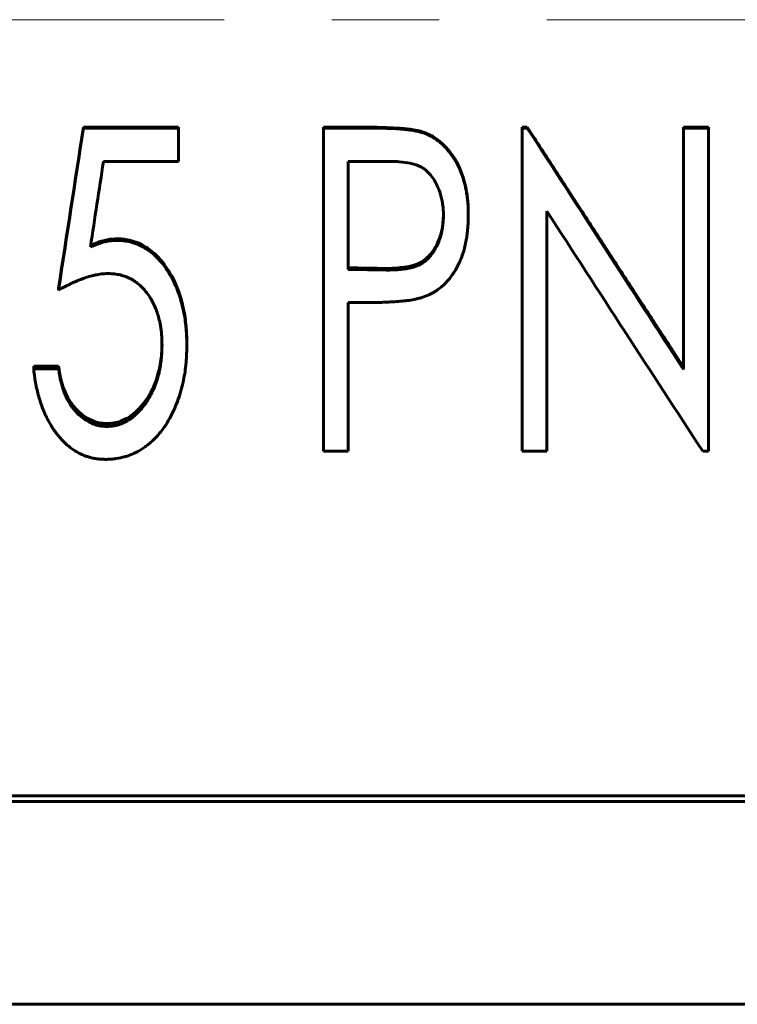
# Model space of a CAD drawing. Header units: millimetres. Extents: x 0 to 420, y 0 to 297.
# Tile 7 of 19: x 117 to 127, y 160 to 174. Entities that reach past the tile are written whole.
import ezdxf

# ---------------------------------------------------------------- set-up
doc = ezdxf.new("R2010")
doc.units = ezdxf.units.MM
doc.linetypes.add('K5LT_AXLED', pattern=[12, 7.5, -1.5, 1.5, -1.5])
doc.linetypes.add('K5LT_BASIC', pattern=[0])
doc.layers.add('Системный слой (1)', color=7, linetype='Continuous', true_color=0x6c6c6c)

# ---------------------------------------------------------------- blocks, each defined once
blk = doc.blocks.new('U8')
at = {"layer": 'Системный слой (1)', "color": 150, "linetype": 'K5LT_BASIC', "lineweight": 60, "true_color": 0x0080ff}
for p, q in [((122.986, 170.702), (122.987, 170.71)), ((122.987, 170.71), (122.989, 170.726)), ((122.989, 170.726), (122.992, 170.76)), ((122.992, 170.76), (122.993, 170.773)), ((122.993, 170.775), (122.994, 170.777)), ((122.993, 170.774), (122.993, 170.775)), ((122.993, 170.773), (122.993, 170.774)), ((122.993, 170.773), (122.993, 170.773)), ((122.993, 170.773), (122.993, 170.773)), ((122.993, 170.773), (122.993, 170.773)), ((122.994, 170.794), (122.995, 170.822)), ((122.994, 170.782), (122.994, 170.794)), ((122.994, 170.777), (122.994, 170.782)), ((122.995, 170.822), (122.996, 170.842)), ((122.954, 170.555), (122.959, 170.57)), ((122.959, 170.57), (122.967, 170.602)), ((122.967, 170.602), (122.981, 170.667)), ((122.981, 170.667), (122.985, 170.694)), ((122.985, 170.696), (122.986, 170.698)), ((122.985, 170.695), (122.985, 170.696)), ((122.985, 170.694), (122.985, 170.695)), ((122.985, 170.694), (122.985, 170.694)), ((122.985, 170.694), (122.985, 170.694)), ((122.986, 170.698), (122.986, 170.702)), ((122.902, 170.422), (122.915, 170.45)), ((122.915, 170.45), (122.939, 170.507)), ((122.939, 170.507), (122.95, 170.54)), ((122.95, 170.541), (122.951, 170.543)), ((122.95, 170.54), (122.95, 170.541)), ((122.95, 170.54), (122.95, 170.54)), ((122.95, 170.54), (122.95, 170.54)), ((122.95, 170.54), (122.95, 170.54)), ((122.951, 170.543), (122.952, 170.547)), ((122.952, 170.547), (122.954, 170.555)), ((122.813, 170.286), (122.831, 170.308)), ((122.831, 170.308), (122.865, 170.356)), ((122.865, 170.356), (122.887, 170.394)), ((122.887, 170.395), (122.888, 170.396)), ((122.887, 170.394), (122.887, 170.395)), ((122.887, 170.395), (122.887, 170.395)), ((122.887, 170.394), (122.887, 170.394)), ((122.888, 170.396), (122.889, 170.398)), ((122.889, 170.398), (122.891, 170.401)), ((122.891, 170.401), (122.894, 170.408)), ((122.894, 170.408), (122.902, 170.422)), ((122.638, 170.156), (122.669, 170.17)), ((122.669, 170.17), (122.669, 170.171)), ((122.669, 170.171), (122.67, 170.171)), ((122.669, 170.17), (122.669, 170.17)), ((122.669, 170.17), (122.669, 170.17)), ((122.67, 170.171), (122.672, 170.172)), ((122.672, 170.172), (122.675, 170.174)), ((122.675, 170.174), (122.681, 170.177)), ((122.681, 170.177), (122.693, 170.184)), ((122.693, 170.184), (122.717, 170.199)), ((122.717, 170.199), (122.761, 170.234)), ((122.761, 170.234), (122.795, 170.266)), ((122.795, 170.266), (122.796, 170.267)), ((122.795, 170.266), (122.795, 170.266)), ((122.795, 170.266), (122.795, 170.266)), ((122.795, 170.266), (122.795, 170.266)), ((122.796, 170.267), (122.797, 170.268)), ((122.797, 170.268), (122.799, 170.271)), ((122.799, 170.271), (122.804, 170.276)), ((122.804, 170.276), (122.813, 170.286)), ((122.202, 170.092), (122.361, 170.098)), ((122.361, 170.098), (122.361, 170.098)), ((122.361, 170.098), (122.361, 170.098)), ((122.361, 170.098), (122.362, 170.098)), ((122.362, 170.098), (122.362, 170.098)), ((122.362, 170.098), (122.364, 170.098)), ((122.364, 170.098), (122.366, 170.099)), ((122.366, 170.099), (122.372, 170.099)), ((122.372, 170.099), (122.383, 170.1)), ((122.383, 170.1), (122.404, 170.102)), ((122.404, 170.102), (122.446, 170.107)), ((122.446, 170.107), (122.519, 170.12)), ((122.519, 170.12), (122.519, 170.12)), ((122.519, 170.12), (122.519, 170.12)), ((122.519, 170.12), (122.519, 170.12)), ((122.519, 170.12), (122.521, 170.12)), ((122.521, 170.12), (122.523, 170.12)), ((122.523, 170.12), (122.527, 170.121)), ((122.527, 170.121), (122.535, 170.123)), ((122.535, 170.123), (122.551, 170.127)), ((122.551, 170.127), (122.582, 170.136)), ((122.582, 170.136), (122.638, 170.156))]:
    blk.add_line(p, q, dxfattribs=at)
blk = doc.blocks.new('U16')
at = {"layer": 'Системный слой (1)', "color": 150, "linetype": 'K5LT_BASIC', "lineweight": 60, "true_color": 0x0080ff}
for p, q in [((118.079, 170.415), (118.163, 170.449)), ((118.163, 170.449), (118.163, 170.449)), ((118.163, 170.449), (118.163, 170.449)), ((118.163, 170.449), (118.164, 170.449)), ((118.164, 170.449), (118.165, 170.45)), ((118.164, 170.449), (118.164, 170.449)), ((118.164, 170.449), (118.164, 170.449)), ((118.165, 170.45), (118.167, 170.45)), ((118.167, 170.45), (118.171, 170.452)), ((118.171, 170.452), (118.179, 170.455)), ((118.179, 170.455), (118.195, 170.46)), ((118.195, 170.46), (118.226, 170.47)), ((118.226, 170.47), (118.254, 170.478)), ((118.254, 170.478), (118.347, 170.497)), ((118.347, 170.497), (118.348, 170.498)), ((118.347, 170.497), (118.347, 170.497)), ((118.347, 170.497), (118.347, 170.497)), ((118.347, 170.497), (118.347, 170.497)), ((118.347, 170.497), (118.347, 170.497)), ((118.348, 170.498), (118.35, 170.498)), ((118.35, 170.498), (118.353, 170.498)), ((118.353, 170.498), (118.36, 170.499)), ((118.36, 170.499), (118.376, 170.5)), ((118.376, 170.5), (118.415, 170.503)), ((118.415, 170.503), (118.441, 170.504))]:
    blk.add_line(p, q, dxfattribs=at)
blk = doc.blocks.new('U20')
at = {"layer": 'Системный слой (1)', "color": 150, "linetype": 'K5LT_BASIC', "lineweight": 60, "true_color": 0x0080ff}
for p, q in [((119.067, 168.907), (119.07, 168.943)), ((119.07, 168.943), (119.071, 168.964)), ((119.071, 168.975), (119.072, 168.989)), ((119.071, 168.969), (119.071, 168.975)), ((119.071, 168.966), (119.071, 168.969)), ((119.071, 168.965), (119.071, 168.966)), ((119.071, 168.964), (119.071, 168.965)), ((119.071, 168.964), (119.071, 168.964)), ((119.071, 168.964), (119.071, 168.964)), ((119.071, 168.964), (119.071, 168.964)), ((119.072, 168.989), (119.073, 169.021)), ((119.073, 169.021), (119.073, 169.039)), ((119.047, 168.747), (119.058, 168.818)), ((119.058, 168.818), (119.064, 168.87)), ((119.064, 168.874), (119.065, 168.879)), ((119.064, 168.872), (119.064, 168.874)), ((119.064, 168.871), (119.064, 168.872)), ((119.064, 168.87), (119.064, 168.871)), ((119.064, 168.87), (119.064, 168.87)), ((119.064, 168.87), (119.064, 168.87)), ((119.065, 168.879), (119.066, 168.888)), ((119.066, 168.888), (119.067, 168.907)), ((119.022, 168.635), (119.034, 168.684)), ((119.034, 168.684), (119.035, 168.685)), ((119.034, 168.684), (119.034, 168.684)), ((119.034, 168.684), (119.034, 168.684)), ((119.035, 168.688), (119.036, 168.691)), ((119.035, 168.686), (119.035, 168.688)), ((119.035, 168.685), (119.035, 168.686)), ((119.036, 168.691), (119.038, 168.699)), ((119.038, 168.699), (119.041, 168.715)), ((119.041, 168.715), (119.047, 168.747)), ((118.982, 168.507), (118.983, 168.511)), ((118.983, 168.511), (118.986, 168.519)), ((118.986, 168.519), (118.992, 168.535)), ((118.992, 168.535), (119.003, 168.567)), ((119.003, 168.567), (119.022, 168.635)), ((118.916, 168.364), (118.933, 168.396)), ((118.933, 168.396), (118.943, 168.417)), ((118.943, 168.418), (118.944, 168.419)), ((118.943, 168.417), (118.943, 168.418)), ((118.943, 168.418), (118.943, 168.418)), ((118.943, 168.417), (118.943, 168.417)), ((118.944, 168.419), (118.945, 168.421)), ((118.945, 168.421), (118.947, 168.425)), ((118.947, 168.425), (118.95, 168.433)), ((118.95, 168.433), (118.958, 168.449)), ((118.958, 168.449), (118.971, 168.481)), ((118.971, 168.481), (118.98, 168.504)), ((118.98, 168.504), (118.98, 168.504)), ((118.98, 168.504), (118.98, 168.504)), ((118.98, 168.504), (118.981, 168.504)), ((118.981, 168.505), (118.982, 168.507)), ((118.981, 168.504), (118.981, 168.505)), ((118.834, 168.235), (118.874, 168.293)), ((118.874, 168.293), (118.899, 168.334)), ((118.899, 168.334), (118.899, 168.335)), ((118.899, 168.335), (118.9, 168.335)), ((118.899, 168.334), (118.899, 168.334)), ((118.899, 168.334), (118.899, 168.334)), ((118.9, 168.335), (118.901, 168.337)), ((118.901, 168.337), (118.903, 168.341)), ((118.903, 168.341), (118.907, 168.349)), ((118.907, 168.349), (118.916, 168.364)), ((118.702, 168.087), (118.749, 168.133)), ((118.749, 168.133), (118.791, 168.179)), ((118.791, 168.18), (118.792, 168.181)), ((118.791, 168.179), (118.791, 168.18)), ((118.791, 168.18), (118.791, 168.18)), ((118.791, 168.18), (118.791, 168.18)), ((118.792, 168.181), (118.794, 168.183)), ((118.794, 168.183), (118.796, 168.186)), ((118.796, 168.186), (118.802, 168.193)), ((118.802, 168.193), (118.813, 168.207)), ((118.813, 168.207), (118.834, 168.235)), ((118.492, 167.961), (118.496, 167.962)), ((118.496, 167.962), (118.503, 167.965)), ((118.503, 167.965), (118.518, 167.971)), ((118.518, 167.971), (118.547, 167.984)), ((118.547, 167.984), (118.575, 167.998)), ((118.575, 167.998), (118.575, 167.998)), ((118.575, 167.998), (118.575, 167.998)), ((118.575, 167.998), (118.576, 167.998)), ((118.576, 167.998), (118.577, 167.999)), ((118.577, 167.999), (118.579, 168)), ((118.579, 168), (118.582, 168.002)), ((118.582, 168.002), (118.59, 168.006)), ((118.59, 168.006), (118.604, 168.014)), ((118.604, 168.014), (118.631, 168.032)), ((118.631, 168.032), (118.655, 168.048)), ((118.655, 168.048), (118.655, 168.049)), ((118.655, 168.049), (118.655, 168.049)), ((118.655, 168.049), (118.656, 168.049)), ((118.656, 168.049), (118.658, 168.051)), ((118.656, 168.049), (118.656, 168.049)), ((118.658, 168.051), (118.661, 168.053)), ((118.661, 168.053), (118.667, 168.057)), ((118.667, 168.057), (118.678, 168.067)), ((118.678, 168.067), (118.702, 168.087)), ((118.302, 167.929), (118.349, 167.931)), ((118.349, 167.931), (118.349, 167.931)), ((118.349, 167.931), (118.349, 167.931)), ((118.349, 167.931), (118.35, 167.931)), ((118.35, 167.931), (118.35, 167.932)), ((118.35, 167.932), (118.352, 167.932)), ((118.352, 167.932), (118.355, 167.932)), ((118.355, 167.932), (118.36, 167.932)), ((118.36, 167.932), (118.371, 167.933)), ((118.371, 167.933), (118.392, 167.936)), ((118.392, 167.936), (118.396, 167.937)), ((118.396, 167.937), (118.396, 167.937)), ((118.396, 167.937), (118.397, 167.937)), ((118.397, 167.937), (118.397, 167.937)), ((118.397, 167.937), (118.398, 167.937)), ((118.398, 167.937), (118.4, 167.937)), ((118.4, 167.937), (118.404, 167.938)), ((118.404, 167.938), (118.411, 167.939)), ((118.411, 167.939), (118.426, 167.942)), ((118.426, 167.942), (118.456, 167.95)), ((118.456, 167.95), (118.488, 167.96)), ((118.488, 167.96), (118.489, 167.96)), ((118.489, 167.96), (118.489, 167.96)), ((118.489, 167.96), (118.489, 167.96)), ((118.489, 167.96), (118.49, 167.96)), ((118.49, 167.96), (118.492, 167.961))]:
    blk.add_line(p, q, dxfattribs=at)

msp = doc.modelspace()

# ---------------------------------------------------------------- linework, layer by layer
at = {"layer": 'Системный слой (1)', "color": 30, "linetype": 'K5LT_AXLED', "lineweight": 18, "true_color": 0xff8000}
msp.add_line((40.4386, 173.5579), (199.4386, 173.5579), dxfattribs=at)
at = {"layer": 'Системный слой (1)', "color": 150, "linetype": 'K5LT_BASIC', "lineweight": 60, "true_color": 0x0080ff}
for p, q in [((117.9771, 172.0476), (117.9771, 172.0584)), ((117.9771, 172.0584), (119.304, 172.0584)), ((117.9771, 172.0476), (119.304, 172.0476)), ((119.304, 172.0476), (119.304, 172.0584)), ((119.304, 171.5833), (119.304, 172.0476)), ((121.3232, 172.0476), (121.3232, 172.0584)), ((121.3232, 172.0584), (121.9668, 172.0584)), ((121.3232, 172.0476), (121.9668, 172.0476)), ((121.3232, 167.5447), (121.3232, 172.0476)), ((122.7141, 171.9796), (122.7141, 171.9908)), ((124.0924, 172.0476), (124.0924, 172.0584)), ((124.0924, 172.0584), (124.1655, 172.0584)), ((124.0924, 167.5447), (124.0924, 172.0476)), ((124.0924, 172.0476), (124.1655, 172.0476)), ((124.1655, 172.0476), (124.1655, 172.0584)), ((126.3424, 172.0476), (126.3424, 172.0584)), ((126.3424, 172.0584), (126.6886, 172.0584)), ((126.3424, 168.6828), (126.3424, 172.0476)), ((126.3424, 172.0476), (126.6886, 172.0476)), ((126.6886, 172.0476), (126.6886, 172.0584)), ((126.6886, 167.5447), (126.6886, 172.0476)), ((119.304, 171.5833), (118.2574, 171.5833)), ((122.2256, 171.5833), (121.6694, 171.5833)), ((121.6694, 170.0772), (121.6694, 171.5833)), ((123.3424, 170.8342), (123.3424, 170.8536)), ((124.4386, 167.5447), (124.4386, 170.8894)), ((118.4413, 170.4822), (118.4413, 170.5042)), ((121.6694, 170.0772), (122.2021, 170.0673)), ((122.2021, 170.0922), (122.2021, 170.0673)), ((117.6309, 169.7883), (117.6309, 169.8152)), ((121.6694, 167.5447), (121.6694, 169.615)), ((121.8965, 169.615), (121.6694, 169.615)), ((119.4194, 169.0085), (119.4194, 169.041)), ((117.2848, 168.6927), (117.2848, 168.7274)), ((117.2848, 168.7274), (117.6309, 168.7274)), ((117.2848, 168.6927), (117.6309, 168.6927)), ((117.6309, 168.6927), (117.6309, 168.7274)), ((118.3016, 167.8885), (118.3016, 167.929)), ((121.6694, 167.5447), (121.3232, 167.5447)), ((124.4386, 167.5447), (124.0924, 167.5447)), ((126.6886, 167.5447), (126.6102, 167.5447)), ((129.4386, 162.7407), (102.4386, 162.7407)), ((129.4386, 162.6629), (102.4386, 162.6629)), ((102.4386, 159.8356), (129.4386, 159.8356))]:
    msp.add_line(p, q, dxfattribs=at)
msp.add_ellipse((121.9358, 10164.2571), major_axis=(100335.5673, -1876.8284), ratio=0.0995727, start_param=-1.5689364, end_param=-1.5689311, dxfattribs=at)
for points, degree in [([(117.6309, 169.8152), (117.7463, 170.5608), (117.8617, 171.3091), (117.9771, 172.0584)], 3), ([(117.6309, 169.7883), (117.7463, 170.5393), (117.8617, 171.2929), (117.9771, 172.0476)], 3), ([(124.1655, 172.0584), (124.7097, 171.2201), (125.254, 170.3831), (125.7982, 169.5485), (126.3424, 168.7176)], 4), ([(124.1655, 172.0476), (124.8911, 170.9219), (125.6168, 169.7986), (126.3424, 168.6828)], 3), ([(118.2574, 171.5833), (118.1967, 171.1854), (118.136, 170.7878), (118.0753, 170.3909)], 3), ([(126.6102, 167.5447), (125.8863, 168.652), (125.1625, 169.7686), (124.4386, 170.8894)], 3)]:
    msp.add_open_spline(points, degree=degree, dxfattribs=at)
for points, knots in [([(121.9668, 172.0584), (122.0459, 172.0583), (122.1087, 172.0575), (122.1551, 172.0562), (122.2228, 172.0542), (122.2855, 172.0514), (122.3431, 172.0477), (122.4208, 172.0428), (122.4833, 172.0371), (122.5305, 172.0307), (122.5632, 172.0262), (122.5942, 172.0211), (122.6234, 172.0153), (122.6399, 172.0121), (122.6552, 172.0085), (122.6692, 172.0046), (122.6791, 172.0018), (122.6941, 171.9972), (122.7141, 171.9908)], [0, 0, 0, 0, 0.25, 0.25, 0.25, 0.5, 0.5, 0.5, 0.75, 0.75, 0.75, 0.875, 0.875, 0.875, 0.9375, 0.9375, 0.9375, 1, 1, 1, 1]), ([(121.9668, 172.0476), (122.0448, 172.0475), (122.1068, 172.0467), (122.1536, 172.0454), (122.154, 172.0454), (122.2219, 172.0434), (122.2837, 172.0406), (122.3413, 172.037), (122.3419, 172.0369), (122.4197, 172.0319), (122.4814, 172.0263), (122.529, 172.0199), (122.5295, 172.0198), (122.5592, 172.0158), (122.5864, 172.0113), (122.616, 172.0057), (122.6192, 172.0051), (122.6379, 172.0013), (122.6514, 171.9982), (122.6657, 171.9944), (122.6679, 171.9938), (122.6792, 171.9906), (122.6942, 171.986), (122.7141, 171.9796)], [0, 0, 0, 0, 0.24609375, 0.24609375, 0.25, 0.25, 0.49609375, 0.49609375, 0.5, 0.5, 0.74609375, 0.74609375, 0.75, 0.75, 0.859375, 0.859375, 0.875, 0.875, 0.9296875, 0.9296875, 0.9375, 0.9375, 0.99999825, 0.99999825, 0.99999825, 0.99999825]), ([(122.7141, 171.9908), (122.7497, 171.9774), (122.7765, 171.9665), (122.7944, 171.958), (122.8198, 171.946), (122.8451, 171.9321), (122.8704, 171.9162), (122.917, 171.8868), (122.9621, 171.8508), (123.0056, 171.8079), (123.0465, 171.7676), (123.0835, 171.7238), (123.1165, 171.6767), (123.1325, 171.6539), (123.1486, 171.6288), (123.1648, 171.6014), (123.1805, 171.575), (123.1942, 171.55), (123.2058, 171.5266), (123.2187, 171.5005), (123.2318, 171.4703), (123.2452, 171.4361), (123.2579, 171.4032), (123.2688, 171.372), (123.2777, 171.3423), (123.291, 171.2978), (123.3027, 171.2497), (123.3127, 171.1981), (123.3227, 171.1462), (123.3304, 171.089), (123.3356, 171.0265), (123.338, 170.9979), (123.3397, 170.9691), (123.3407, 170.9401), (123.3413, 170.921), (123.3419, 170.8921), (123.3424, 170.8536)], [0, 0, 0, 0, 0.0625, 0.0625, 0.0625, 0.125, 0.125, 0.125, 0.25, 0.25, 0.25, 0.375, 0.375, 0.375, 0.4375, 0.4375, 0.4375, 0.5, 0.5, 0.5, 0.5714286, 0.5714286, 0.5714286, 0.6428571, 0.6428571, 0.6428571, 0.75, 0.75, 0.75, 0.875, 0.875, 0.875, 0.9375, 0.9375, 0.9375, 1, 1, 1, 1]), ([(122.7141, 171.9796), (122.7475, 171.9669), (122.7731, 171.9564), (122.7922, 171.9476), (122.7929, 171.9472), (122.8166, 171.9359), (122.8388, 171.9239), (122.8641, 171.9083), (122.8675, 171.9062), (122.8937, 171.8896), (122.9338, 171.8607), (122.9727, 171.8267), (122.9947, 171.806), (123.0004, 171.8005), (123.0366, 171.7645), (123.0654, 171.7318), (123.1005, 171.6857), (123.1084, 171.6748), (123.1247, 171.6514), (123.1327, 171.6393), (123.1488, 171.6141), (123.157, 171.6007), (123.1806, 171.5607), (123.1944, 171.5351), (123.2171, 171.489), (123.2286, 171.4627), (123.2461, 171.4187), (123.2516, 171.404), (123.2617, 171.376), (123.2664, 171.3623), (123.275, 171.3356), (123.2788, 171.3227), (123.293, 171.2725), (123.3023, 171.2335), (123.3112, 171.1886), (123.312, 171.1844), (123.3177, 171.1549), (123.326, 171.1034), (123.3322, 171.0473), (123.3349, 171.0162), (123.3353, 171.0119), (123.3379, 170.9803), (123.3396, 170.9522), (123.3406, 170.9231), (123.3407, 170.9219), (123.3413, 170.902), (123.3419, 170.8729), (123.3424, 170.8342)], [0, 0, 0, 0, 0.0585938, 0.0585938, 0.0625, 0.0625, 0.1171875, 0.1171875, 0.125, 0.125, 0.1875, 0.234375, 0.234375, 0.25, 0.25, 0.34375, 0.34375, 0.375, 0.375, 0.40625, 0.40625, 0.4375, 0.4375, 0.5, 0.5, 0.5625, 0.5625, 0.59375, 0.59375, 0.625, 0.625, 0.65625, 0.65625, 0.7421875, 0.7421875, 0.75, 0.75, 0.8125, 0.8671875, 0.8671875, 0.875, 0.875, 0.9355469, 0.9355469, 0.9375, 0.9375, 1, 1, 1, 1]), ([(122.9963, 170.8323), (122.9953, 170.867), (122.9943, 170.894), (122.9929, 170.9159), (122.9928, 170.9182), (122.9924, 170.9225), (122.9922, 170.9263), (122.9903, 170.9484), (122.9881, 170.9677), (122.9813, 171.0132), (122.976, 171.0411), (122.9641, 171.0932), (122.9539, 171.1305), (122.9419, 171.1653), (122.9355, 171.1822), (122.9328, 171.1892), (122.9168, 171.2292), (122.8848, 171.2976), (122.8418, 171.3631), (122.8133, 171.3973), (122.8056, 171.4061), (122.804, 171.4079), (122.7833, 171.4307), (122.7496, 171.4625), (122.7131, 171.4877), (122.6915, 171.5006), (122.6856, 171.5039), (122.6424, 171.5269), (122.5971, 171.5429), (122.5412, 171.5553), (122.5372, 171.5562), (122.4857, 171.5669), (122.4354, 171.574), (122.3823, 171.5782), (122.3811, 171.5783), (122.3462, 171.581), (122.2946, 171.5826), (122.2256, 171.5833)], [0, 0, 0, 0, 0.0625, 0.0625, 0.0703125, 0.0703125, 0.078125, 0.078125, 0.125, 0.125, 0.1875, 0.1875, 0.25, 0.28125, 0.28125, 0.296875, 0.296875, 0.375, 0.46875, 0.4921875, 0.4921875, 0.5, 0.5, 0.5625, 0.609375, 0.609375, 0.625, 0.625, 0.7421875, 0.7421875, 0.75, 0.75, 0.8730469, 0.8730469, 0.875, 0.875, 1, 1, 1, 1]), ([(122.2021, 170.0673), (122.2716, 170.0686), (122.324, 170.0706), (122.3599, 170.0732), (122.3601, 170.0733), (122.4158, 170.0775), (122.4668, 170.0843), (122.5155, 170.0942), (122.5167, 170.0945), (122.5473, 170.1009), (122.5945, 170.1135), (122.6357, 170.1301), (122.6579, 170.1405), (122.6629, 170.1429), (122.6917, 170.1579), (122.7329, 170.1841), (122.7706, 170.2176), (122.7898, 170.2372), (122.7924, 170.2399), (122.8117, 170.2604), (122.8402, 170.2952), (122.866, 170.3351), (122.8801, 170.3591), (122.8838, 170.3656), (122.9094, 170.4122), (122.9283, 170.4546), (122.9456, 170.505), (122.9478, 170.5117), (122.9633, 170.5603), (122.974, 170.6052), (122.983, 170.6595), (122.9842, 170.6667), (122.9888, 170.6982), (122.9915, 170.7238), (122.9932, 170.7509), (122.9932, 170.752), (122.9943, 170.7702), (122.9954, 170.7968), (122.9963, 170.8323)], [0, 0, 0, 0, 0.12304688, 0.12304688, 0.125, 0.125, 0.24609375, 0.24609375, 0.25, 0.25, 0.3125, 0.359375, 0.359375, 0.375, 0.375, 0.4375, 0.4921875, 0.4921875, 0.5, 0.5, 0.5625, 0.609375, 0.609375, 0.625, 0.625, 0.734375, 0.734375, 0.75, 0.75, 0.859375, 0.859375, 0.875, 0.875, 0.93554687, 0.93554687, 0.9375, 0.9375, 0.99999728, 0.99999728, 0.99999728, 0.99999728]), ([(123.3424, 170.8342), (123.3422, 170.8146), (123.3417, 170.7826), (123.3411, 170.7592), (123.3408, 170.7489), (123.3408, 170.7481), (123.3399, 170.7219), (123.3384, 170.6965), (123.3361, 170.6664), (123.3358, 170.6631), (123.3326, 170.6243), (123.3265, 170.5648), (123.319, 170.5149), (123.3147, 170.4907), (123.3142, 170.488), (123.3087, 170.4587), (123.3028, 170.4306), (123.2878, 170.3673), (123.2802, 170.3393), (123.2644, 170.2895), (123.2544, 170.2616), (123.234, 170.2096), (123.2253, 170.1889), (123.2138, 170.1636), (123.211, 170.1578), (123.1898, 170.1137), (123.1686, 170.076), (123.1363, 170.0258), (123.1275, 170.0129), (123.0937, 169.9644), (123.0661, 169.9304), (123.0261, 169.8883), (123.0155, 169.8777), (122.9699, 169.8343), (122.93, 169.8031), (122.8792, 169.7706), (122.8724, 169.7663), (122.8423, 169.7481), (122.8174, 169.7349), (122.7905, 169.7226), (122.7894, 169.7221), (122.771, 169.7137), (122.744, 169.7028), (122.7078, 169.689)], [0, 0, 0, 0, 0.03125, 0.05859375, 0.05859375, 0.0625, 0.0625, 0.1171875, 0.1171875, 0.125, 0.125, 0.1875, 0.2421875, 0.2421875, 0.25, 0.25, 0.3125, 0.3125, 0.375, 0.375, 0.4375, 0.4375, 0.484375, 0.484375, 0.5, 0.5, 0.59375, 0.59375, 0.625, 0.625, 0.71875, 0.71875, 0.75, 0.75, 0.859375, 0.859375, 0.875, 0.875, 0.93554687, 0.93554687, 0.9375, 0.9375, 0.99999947, 0.99999947, 0.99999947, 0.99999947]), ([(118.0753, 170.3909), (118.0948, 170.399), (118.1278, 170.4127), (118.1519, 170.4222), (118.1621, 170.4261), (118.1624, 170.4262), (118.1898, 170.4364), (118.2162, 170.4451), (118.2462, 170.4537), (118.2495, 170.4546), (118.2853, 170.4643), (118.3145, 170.4706), (118.3431, 170.4749), (118.3453, 170.4752), (118.3678, 170.4783), (118.3994, 170.4806), (118.4413, 170.4822)], [0.00000012, 0.00000012, 0.00000012, 0.00000012, 0.125, 0.2421875, 0.2421875, 0.25, 0.25, 0.46875, 0.46875, 0.5, 0.5, 0.734375, 0.734375, 0.75, 0.75, 0.99999946, 0.99999946, 0.99999946, 0.99999946]), ([(118.4413, 170.5042), (118.4684, 170.5033), (118.4888, 170.5024), (118.5025, 170.5016), (118.5245, 170.5002), (118.5448, 170.4982), (118.5635, 170.4954), (118.6022, 170.4896), (118.6419, 170.4802), (118.6826, 170.4669), (118.7601, 170.4417), (118.8323, 170.4044), (118.8992, 170.355), (118.962, 170.3088), (119.02, 170.2526), (119.0734, 170.1867), (119.0982, 170.156), (119.1225, 170.1226), (119.1465, 170.0864), (119.1691, 170.0523), (119.1901, 170.0175), (119.2094, 169.982), (119.2835, 169.8464), (119.3382, 169.6939), (119.3736, 169.5246), (119.3895, 169.4483), (119.4012, 169.368), (119.4088, 169.2839), (119.4123, 169.2447), (119.4148, 169.2042), (119.4164, 169.1625), (119.4174, 169.1356), (119.4184, 169.095), (119.4194, 169.041)], [0, 0, 0, 0, 0.03125, 0.03125, 0.03125, 0.0625, 0.0625, 0.0625, 0.125, 0.125, 0.125, 0.25, 0.25, 0.25, 0.375, 0.375, 0.375, 0.4375, 0.4375, 0.4375, 0.5, 0.5, 0.5, 0.75, 0.75, 0.75, 0.875, 0.875, 0.875, 0.9375, 0.9375, 0.9375, 1, 1, 1, 1]), ([(118.4413, 170.4822), (118.4668, 170.4814), (118.4863, 170.4806), (118.5008, 170.4797), (118.5012, 170.4797), (118.5135, 170.4789), (118.5241, 170.4781), (118.5444, 170.476), (118.5538, 170.4748), (118.5926, 170.469), (118.6222, 170.4625), (118.6623, 170.4511), (118.6729, 170.4479), (118.7213, 170.432), (118.7869, 170.4044), (118.8483, 170.3676), (118.8824, 170.3442), (118.8913, 170.3379), (118.9312, 170.3083), (118.9772, 170.2689), (119.0204, 170.2238), (119.0486, 170.1925), (119.0608, 170.1781), (119.0923, 170.1389), (119.1108, 170.1139), (119.1352, 170.0785), (119.1408, 170.0701), (119.1634, 170.0357), (119.1795, 170.0095), (119.1997, 169.9741), (119.2048, 169.9648), (119.2465, 169.888), (119.3089, 169.7474), (119.3531, 169.591), (119.3713, 169.5063), (119.3726, 169.5004), (119.3815, 169.4571), (119.3945, 169.3832), (119.4038, 169.3058), (119.4078, 169.2637), (119.4083, 169.2581), (119.4122, 169.2148), (119.4147, 169.1754), (119.4163, 169.1335), (119.4164, 169.1317), (119.4174, 169.1037), (119.4184, 169.0629), (119.4194, 169.0085)], [0, 0, 0, 0, 0.0292969, 0.0292969, 0.03125, 0.03125, 0.046875, 0.046875, 0.0625, 0.0625, 0.109375, 0.109375, 0.125, 0.125, 0.1875, 0.234375, 0.234375, 0.25, 0.25, 0.3125, 0.34375, 0.34375, 0.375, 0.375, 0.421875, 0.421875, 0.4375, 0.4375, 0.484375, 0.484375, 0.5, 0.5, 0.625, 0.7421875, 0.7421875, 0.75, 0.75, 0.8125, 0.8671875, 0.8671875, 0.875, 0.875, 0.9355469, 0.9355469, 0.9375, 0.9375, 1, 1, 1, 1]), ([(118.3196, 170.0194), (118.2824, 170.0183), (118.2532, 170.0166), (118.2308, 170.0142), (118.2298, 170.0141), (118.2024, 170.0109), (118.1743, 170.0062), (118.1417, 169.9994), (118.1393, 169.9989), (118.1105, 169.9927), (118.0558, 169.9787), (117.9971, 169.9592), (117.9657, 169.9479), (117.9634, 169.947), (117.9363, 169.9371), (117.8861, 169.917), (117.8313, 169.8922), (117.8008, 169.8777), (117.7967, 169.8757), (117.766, 169.861), (117.7396, 169.8476), (117.713, 169.8334), (117.7119, 169.8328), (117.6934, 169.8229), (117.6666, 169.8082), (117.6309, 169.7883)], [0, 0, 0, 0, 0.1171875, 0.1171875, 0.125, 0.125, 0.2421875, 0.2421875, 0.25, 0.25, 0.375, 0.4921875, 0.4921875, 0.5, 0.5, 0.625, 0.734375, 0.734375, 0.75, 0.75, 0.87109375, 0.87109375, 0.875, 0.875, 0.99999968, 0.99999968, 0.99999968, 0.99999968]), ([(119.0732, 169.0256), (119.0728, 169.045), (119.0723, 169.0619), (119.0717, 169.0837), (119.0713, 169.0962), (119.0709, 169.1066), (119.0707, 169.1116), (119.0707, 169.1119), (119.0696, 169.1361), (119.0682, 169.1583), (119.0659, 169.1863), (119.0654, 169.1927), (119.0604, 169.2432), (119.054, 169.2863), (119.0424, 169.3435), (119.0393, 169.3575), (119.0219, 169.4307), (119.0042, 169.4865), (118.9672, 169.5776), (118.948, 169.6164), (118.9181, 169.6677), (118.9105, 169.68), (118.885, 169.7197), (118.8543, 169.7628), (118.8219, 169.8003), (118.8031, 169.8204), (118.7986, 169.825), (118.7735, 169.8502), (118.733, 169.8856), (118.6872, 169.9167), (118.6615, 169.9322), (118.658, 169.9342), (118.6309, 169.95), (118.5862, 169.9716), (118.537, 169.988), (118.5078, 169.9961), (118.4999, 169.9982), (118.4659, 170.0065), (118.4381, 170.0113), (118.4087, 170.0144), (118.4074, 170.0145), (118.3876, 170.0165), (118.3585, 170.0181), (118.3196, 170.0194)], [0, 0, 0, 0, 0.03125, 0.03125, 0.046875, 0.06054688, 0.06054688, 0.0625, 0.0625, 0.109375, 0.109375, 0.125, 0.125, 0.21875, 0.21875, 0.25, 0.25, 0.375, 0.375, 0.46875, 0.46875, 0.5, 0.5, 0.5625, 0.609375, 0.609375, 0.625, 0.625, 0.6875, 0.7421875, 0.7421875, 0.75, 0.75, 0.8125, 0.859375, 0.859375, 0.875, 0.875, 0.93554688, 0.93554688, 0.9375, 0.9375, 0.99999984, 0.99999984, 0.99999984, 0.99999984]), ([(122.7078, 169.689), (122.6875, 169.6829), (122.6718, 169.6784), (122.6601, 169.6752), (122.6597, 169.6751), (122.6468, 169.6716), (122.6345, 169.6686), (122.6176, 169.6648), (122.6128, 169.6638), (122.5797, 169.6569), (122.5473, 169.6514), (122.5106, 169.6464), (122.5092, 169.6462), (122.4557, 169.6389), (122.3904, 169.6327), (122.31, 169.6272), (122.3071, 169.627), (122.2368, 169.6223), (122.1708, 169.6191), (122.105, 169.6173), (122.1023, 169.6172), (122.0531, 169.6159), (121.985, 169.6152), (121.8965, 169.615)], [0, 0, 0, 0, 0.0585938, 0.0585938, 0.0625, 0.0625, 0.109375, 0.109375, 0.125, 0.125, 0.2460938, 0.2460938, 0.25, 0.25, 0.4921875, 0.4921875, 0.5, 0.5, 0.7421875, 0.7421875, 0.75, 0.75, 1, 1, 1, 1]), ([(119.4194, 169.0085), (119.4187, 168.9783), (119.418, 168.952), (119.417, 168.9181), (119.4164, 168.898), (119.4157, 168.8815), (119.4154, 168.8739), (119.4154, 168.8737), (119.4135, 168.8305), (119.4107, 168.7907), (119.4065, 168.7482), (119.406, 168.7433), (119.397, 168.6605), (119.3841, 168.5827), (119.364, 168.4934), (119.3615, 168.4827), (119.336, 168.3776), (119.2814, 168.2032), (119.2069, 168.0479), (119.1641, 167.9737), (119.1629, 167.9716), (119.1374, 167.9279), (119.0931, 167.8601), (119.0451, 167.7996), (119.0166, 167.7668), (119.0098, 167.7592), (118.9756, 167.7219), (118.9474, 167.6944), (118.9133, 167.6645), (118.9092, 167.661), (118.8863, 167.6415), (118.859, 167.6197), (118.832, 167.6003), (118.814, 167.5879), (118.8054, 167.5821), (118.7591, 167.5526), (118.7179, 167.5304), (118.6557, 167.5025), (118.6164, 167.4866), (118.5763, 167.4735), (118.5547, 167.4672), (118.5517, 167.4664), (118.5156, 167.4562), (118.4775, 167.4482), (118.4288, 167.4407), (118.4223, 167.4397), (118.3938, 167.4357), (118.3726, 167.4335), (118.3514, 167.4322), (118.3497, 167.4321), (118.3338, 167.4312), (118.3111, 167.4306), (118.2809, 167.4303)], [0, 0, 0, 0, 0.03125, 0.03125, 0.046875, 0.06152344, 0.06152344, 0.0625, 0.0625, 0.1171875, 0.1171875, 0.125, 0.125, 0.234375, 0.234375, 0.25, 0.25, 0.375, 0.49609375, 0.49609375, 0.5, 0.5, 0.5625, 0.609375, 0.609375, 0.625, 0.625, 0.6796875, 0.6796875, 0.6875, 0.6875, 0.71875, 0.734375, 0.734375, 0.75, 0.75, 0.8125, 0.8125, 0.84375, 0.87109375, 0.87109375, 0.875, 0.875, 0.9296875, 0.9296875, 0.9375, 0.9375, 0.96679687, 0.96679687, 0.96875, 0.96875, 0.99999984, 0.99999984, 0.99999984, 0.99999984]), ([(118.3016, 167.8885), (118.3213, 167.8893), (118.3365, 167.8901), (118.3477, 167.8909), (118.348, 167.8909), (118.3575, 167.8916), (118.3657, 167.8923), (118.3814, 167.8941), (118.3886, 167.8951), (118.4116, 167.8987), (118.4346, 167.9035), (118.4576, 167.9098), (118.473, 167.9143), (118.4811, 167.9169), (118.5173, 167.9292), (118.546, 167.9419), (118.5969, 167.9698), (118.6174, 167.9824), (118.6428, 167.9999), (118.6495, 168.0046), (118.6775, 168.0254), (118.7197, 168.0617), (118.7623, 168.1073), (118.7851, 168.1339), (118.7882, 168.1377), (118.8263, 168.1833), (118.8584, 168.2283), (118.891, 168.2824), (118.8953, 168.2896), (118.9139, 168.322), (118.9284, 168.35), (118.957, 168.4103), (118.9697, 168.4398), (118.9907, 168.4945), (119.0096, 168.5504), (119.0257, 168.6116), (119.0334, 168.6446), (119.034, 168.6471), (119.0406, 168.6757), (119.051, 168.7303), (119.0591, 168.7923), (119.063, 168.8272), (119.0635, 168.832), (119.0671, 168.8674), (119.0694, 168.898), (119.0708, 168.9288), (119.0708, 168.93), (119.0718, 168.9517), (119.0726, 168.9834), (119.0732, 169.0256)], [0, 0, 0, 0, 0.0292969, 0.0292969, 0.03125, 0.03125, 0.046875, 0.046875, 0.0625, 0.0625, 0.09375, 0.109375, 0.109375, 0.125, 0.125, 0.1875, 0.1875, 0.234375, 0.234375, 0.25, 0.25, 0.3125, 0.3671875, 0.3671875, 0.375, 0.375, 0.484375, 0.484375, 0.5, 0.5, 0.5625, 0.5625, 0.625, 0.625, 0.6875, 0.7460938, 0.7460938, 0.75, 0.75, 0.8125, 0.8671875, 0.8671875, 0.875, 0.875, 0.9355469, 0.9355469, 0.9375, 0.9375, 1, 1, 1, 1]), ([(118.2809, 167.4303), (118.2579, 167.4309), (118.2402, 167.4315), (118.2271, 167.4322), (118.2268, 167.4322), (118.2055, 167.4333), (118.1869, 167.435), (118.1539, 167.4395), (118.128, 167.444), (118.1003, 167.4502), (118.0815, 167.4548), (118.0714, 167.4574), (118.0436, 167.465), (118.0256, 167.4706), (117.9909, 167.4829), (117.9744, 167.4895), (117.9292, 167.5097), (117.9008, 167.5247), (117.8688, 167.5442), (117.8645, 167.5469), (117.8009, 167.5871), (117.7445, 167.6334), (117.6848, 167.6949), (117.6783, 167.7019), (117.6652, 167.7161), (117.6596, 167.7224), (117.6214, 167.7661), (117.5906, 167.8063), (117.5586, 167.8534), (117.5558, 167.8576), (117.5163, 167.9174), (117.4826, 167.9773), (117.4503, 168.0453), (117.4481, 168.05), (117.4317, 168.0852), (117.4059, 168.1467), (117.3828, 168.2136), (117.3712, 168.2506), (117.3696, 168.2556), (117.3496, 168.3211), (117.3338, 168.3834), (117.3191, 168.4559), (117.3173, 168.4653), (117.3092, 168.5081), (117.3035, 168.5433), (117.2984, 168.5807), (117.2982, 168.5823), (117.2948, 168.6074), (117.2903, 168.6439), (117.2848, 168.6927)], [0, 0, 0, 0, 0.0292969, 0.0292969, 0.03125, 0.03125, 0.0625, 0.0625, 0.09375, 0.109375, 0.109375, 0.125, 0.125, 0.15625, 0.15625, 0.1875, 0.1875, 0.2421875, 0.2421875, 0.25, 0.25, 0.375, 0.375, 0.390625, 0.390625, 0.40625, 0.40625, 0.4921875, 0.4921875, 0.5, 0.5, 0.6171875, 0.6171875, 0.625, 0.625, 0.6875, 0.7421875, 0.7421875, 0.75, 0.75, 0.859375, 0.859375, 0.875, 0.875, 0.9355469, 0.9355469, 0.9375, 0.9375, 1, 1, 1, 1]), ([(117.6309, 168.7274), (117.6406, 168.6652), (117.6487, 168.6186), (117.6553, 168.5875), (117.6654, 168.5396), (117.6777, 168.4939), (117.6922, 168.4503), (117.7086, 168.4009), (117.7262, 168.357), (117.745, 168.3185), (117.7644, 168.279), (117.7893, 168.2387), (117.8197, 168.1977), (117.8784, 168.1187), (117.9482, 168.0551), (118.0292, 168.0067), (118.0685, 167.9832), (118.1121, 167.9642), (118.1601, 167.9496), (118.1849, 167.942), (118.2082, 167.9368), (118.23, 167.934), (118.2456, 167.9319), (118.2695, 167.9302), (118.3016, 167.929)], [0, 0, 0, 0, 0.125, 0.125, 0.125, 0.25, 0.25, 0.25, 0.375, 0.375, 0.375, 0.5, 0.5, 0.5, 0.75, 0.75, 0.75, 0.875, 0.875, 0.875, 0.9375, 0.9375, 0.9375, 1, 1, 1, 1]), ([(117.6309, 168.6927), (117.6358, 168.6614), (117.6402, 168.6339), (117.6463, 168.5987), (117.6499, 168.5785), (117.6532, 168.5618), (117.6549, 168.5537), (117.655, 168.5532), (117.6647, 168.5065), (117.6761, 168.4633), (117.6904, 168.4191), (117.6911, 168.4167), (117.7004, 168.3887), (117.7132, 168.3534), (117.7266, 168.3213), (117.7357, 168.3005), (117.7402, 168.2908), (117.7596, 168.2509), (117.7772, 168.2206), (117.8049, 168.1797), (117.8124, 168.1691), (117.8491, 168.1193), (117.9053, 168.0565), (117.9701, 168.0054), (118.0092, 167.9791), (118.0194, 167.9726), (118.0489, 167.9549), (118.08, 167.9389), (118.1135, 167.9253), (118.1364, 167.9169), (118.1477, 167.913), (118.1726, 167.9054), (118.1951, 167.8994), (118.2163, 167.8955), (118.2273, 167.8939), (118.2291, 167.8936), (118.2457, 167.8914), (118.2696, 167.8898), (118.3016, 167.8885)], [0, 0, 0, 0, 0.0625, 0.0625, 0.09375, 0.12109375, 0.12109375, 0.125, 0.125, 0.2421875, 0.2421875, 0.25, 0.25, 0.3125, 0.34375, 0.34375, 0.375, 0.375, 0.46875, 0.46875, 0.5, 0.5, 0.625, 0.71875, 0.71875, 0.75, 0.75, 0.8125, 0.84375, 0.84375, 0.875, 0.875, 0.90625, 0.93359375, 0.93359375, 0.9375, 0.9375, 0.99999984, 0.99999984, 0.99999984, 0.99999984])]:
    msp.add_open_spline(points, degree=3, knots=knots, dxfattribs=at)

# ---------------------------------------------------------------- block references
at = {"layer": 'Системный слой (1)'}
for name in ['U8', 'U16', 'U20']:
    msp.add_blockref(name, (0, 0), dxfattribs=at)

doc.saveas('drawing.dxf')
